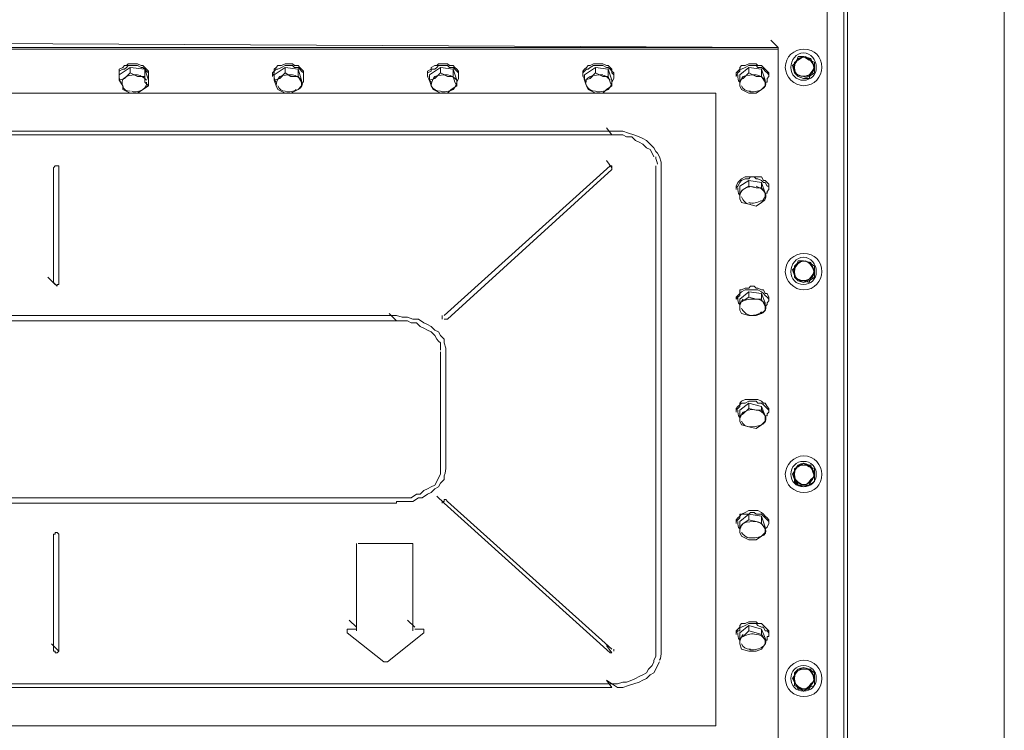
# Model space of a CAD drawing. Header units: millimetres. Extents: x -4829 to 407110, y -34854 to 354616.
# Tile 9 of 75: x 19640 to 20276, y -19803 to -19344. Entities that reach past the tile are written whole.
import ezdxf

# ---------------------------------------------------------------- set-up
doc = ezdxf.new("R2010")
doc.units = ezdxf.units.MM
doc.header["$LTSCALE"] = 15

# ---------------------------------------------------------------- blocks, each defined once
blk = doc.blocks.new('A$Cf38c0126')
at = {"linetype": 'Continuous', "lineweight": 5}
for points in [[(13707.14, -13566.39), (13707.14, -13566.39), (13717.75, -13566.39), (13717.75, -11995.54), (13707.14, -11995.54)], [(13707.14, -13588.78), (13707.14, -12538.8), (13707.14, -12538.8)], [(13707.14, -13588.78), (13707.14, -12538.8), (13707.14, -12538.8)], [(13717.75, -13621.78), (13720.11, -13621.78), (13720.11, -12563.55), (13717.75, -12563.55)], [(13807.31, -12633.07), (13813.2, -12636.61), (13817.92, -12640.14), (13820.27, -12644.86), (13821.45, -12648.39), (13821.45, -13535.75), (13820.27, -13539.29), (13817.92, -13544), (13813.2, -13548.71), (13807.31, -13552.25)], [(12743.19, -13066.74), (12738.47, -13062.02), (13675.33, -13066.74), (13670.61, -13062.02)], [(12743.19, -13067.91), (12743.19, -13066.74), (13675.33, -13066.74), (13675.33, -13067.91)], [(12743.19, -13067.91), (12743.19, -13533.39), (13675.33, -13533.39), (13675.33, -13067.91)], [(13264.05, -13066.74), (13264.05, -13066.74), (13259.34, -13066.74), (13254.63, -13066.74), (13254.63, -13066.74)], [(13265.23, -13066.74), (13264.05, -13066.74), (13264.05, -13066.74)], [(13364.22, -13066.74), (13364.22, -13066.74), (13364.22, -13066.74), (13359.51, -13066.74), (13354.79, -13066.74), (13354.79, -13066.74), (13354.79, -13066.74)], [(13454.96, -13066.74), (13454.96, -13066.74), (13453.78, -13066.74)], [(13464.39, -13066.74), (13459.67, -13066.74), (13454.96, -13066.74)], [(13553.95, -13066.74), (13553.95, -13066.74), (13553.95, -13066.74), (13559.84, -13066.74), (13564.55, -13066.74), (13564.55, -13066.74)], [(13663.54, -13066.74), (13663.54, -13066.74), (13663.54, -13066.74), (13658.83, -13066.74), (13654.11, -13066.74), (13654.11, -13066.74), (13654.11, -13066.74)], [(13249.91, -13084.41), (13249.91, -13083.23), (13249.91, -13082.05), (13249.91, -13080.88), (13252.27, -13079.7), (13253.45, -13078.52), (13254.63, -13078.52), (13255.8, -13077.34), (13258.16, -13077.34), (13260.52, -13077.34), (13261.7, -13077.34), (13264.05, -13078.52), (13265.23, -13078.52), (13266.41, -13079.7), (13267.59, -13080.88), (13268.77, -13082.05), (13268.77, -13083.23), (13268.77, -13084.41)], [(13348.9, -13084.41), (13348.9, -13083.23), (13350.08, -13082.05), (13350.08, -13080.88), (13351.26, -13079.7), (13352.44, -13078.52), (13354.79, -13078.52), (13357.15, -13077.34), (13358.33, -13077.34), (13360.69, -13077.34), (13361.86, -13077.34), (13363.04, -13078.52), (13365.4, -13078.52), (13366.58, -13079.7), (13367.76, -13080.88), (13368.93, -13082.05), (13368.93, -13083.23), (13368.93, -13084.41)], [(13449.07, -13084.41), (13449.07, -13083.23), (13449.07, -13082.05), (13451.42, -13080.88), (13451.42, -13079.7), (13453.78, -13078.52), (13454.96, -13078.52), (13456.14, -13077.34), (13458.5, -13077.34), (13459.67, -13077.34), (13462.03, -13077.34), (13463.21, -13078.52), (13465.57, -13078.52), (13466.74, -13079.7), (13467.92, -13080.88), (13469.1, -13082.05), (13469.1, -13083.23), (13469.1, -13084.41)], [(13549.23, -13084.41), (13549.23, -13083.23), (13549.23, -13082.05), (13550.41, -13080.88), (13551.59, -13079.7), (13552.77, -13078.52), (13553.95, -13078.52), (13556.3, -13077.34), (13557.48, -13077.34), (13559.84, -13077.34), (13562.2, -13077.34), (13564.55, -13078.52), (13565.73, -13078.52), (13566.91, -13079.7), (13568.09, -13080.88), (13568.09, -13082.05), (13569.27, -13083.23), (13569.27, -13084.41)], [(13648.22, -13084.41), (13648.22, -13083.23), (13649.4, -13082.05), (13650.58, -13080.88), (13650.58, -13079.7), (13651.76, -13078.52), (13654.11, -13078.52), (13656.47, -13077.34), (13657.65, -13077.34), (13660.01, -13077.34), (13661.19, -13077.34), (13662.36, -13078.52), (13664.72, -13078.52), (13665.9, -13079.7), (13667.08, -13080.88), (13668.26, -13082.05), (13669.43, -13083.23), (13669.43, -13084.41)], [(13687.11, -13076.16), (13684.75, -13078.52), (13685.93, -13083.23), (13688.29, -13085.59), (13691.82, -13086.77)], [(13688.29, -13074.98), (13685.93, -13076.16), (13685.93, -13079.7), (13685.93, -13083.23), (13688.29, -13085.59)], [(13691.82, -13072.63), (13688.29, -13072.63), (13687.11, -13076.16)], [(13695.36, -13074.98), (13691.82, -13072.63), (13688.29, -13074.98)], [(13697.72, -13077.34), (13696.54, -13073.81), (13691.82, -13072.63)], [(13698.89, -13079.7), (13698.89, -13076.16), (13695.36, -13074.98)], [(13696.54, -13083.23), (13698.89, -13080.88), (13697.72, -13077.34)], [(13249.91, -13085.59), (13249.91, -13083.23), (13249.91, -13082.05), (13252.27, -13080.88), (13253.45, -13080.88), (13254.63, -13079.7), (13255.8, -13078.52), (13258.16, -13078.52), (13260.52, -13078.52), (13261.7, -13078.52), (13264.05, -13079.7), (13265.23, -13079.7), (13266.41, -13080.88), (13267.59, -13082.05), (13268.77, -13083.23), (13268.77, -13084.41), (13268.77, -13085.59), (13268.77, -13086.77), (13268.77, -13089.13)], [(13256.98, -13079.7), (13266.41, -13080.88), (13266.41, -13085.59), (13261.7, -13085.59)], [(13261.7, -13085.59), (13256.98, -13083.23), (13256.98, -13083.23)], [(13266.41, -13080.88), (13268.77, -13087.95), (13268.77, -13091.48), (13266.41, -13089.13)], [(13348.9, -13085.59), (13350.08, -13083.23), (13350.08, -13082.05), (13351.26, -13080.88), (13352.44, -13080.88), (13354.79, -13079.7), (13357.15, -13078.52), (13358.33, -13078.52), (13360.69, -13078.52), (13361.86, -13078.52), (13363.04, -13079.7), (13365.4, -13079.7), (13366.58, -13080.88), (13367.76, -13082.05), (13368.93, -13083.23), (13368.93, -13084.41), (13368.93, -13085.59), (13368.93, -13086.77), (13368.93, -13089.13), (13367.76, -13089.13)], [(13357.15, -13079.7), (13365.4, -13080.88), (13365.4, -13085.59), (13360.69, -13085.59)], [(13360.69, -13085.59), (13357.15, -13083.23), (13357.15, -13083.23)], [(13365.4, -13080.88), (13367.76, -13087.95), (13367.76, -13091.48), (13367.76, -13089.13)], [(13449.07, -13085.59), (13449.07, -13083.23), (13451.42, -13082.05), (13451.42, -13080.88), (13453.78, -13080.88), (13454.96, -13079.7), (13456.14, -13078.52), (13458.5, -13078.52), (13459.67, -13078.52), (13462.03, -13078.52), (13463.21, -13079.7), (13465.57, -13079.7), (13466.74, -13080.88), (13467.92, -13082.05), (13469.1, -13083.23), (13469.1, -13084.41), (13469.1, -13085.59), (13469.1, -13086.77), (13467.92, -13089.13)], [(13457.32, -13079.7), (13465.57, -13080.88), (13465.57, -13085.59), (13462.03, -13085.59)], [(13462.03, -13085.59), (13457.32, -13083.23), (13457.32, -13083.23)], [(13465.57, -13080.88), (13467.92, -13087.95), (13467.92, -13091.48), (13466.74, -13089.13)], [(13549.23, -13085.59), (13549.23, -13083.23), (13550.41, -13082.05), (13551.59, -13080.88), (13552.77, -13080.88), (13553.95, -13079.7), (13556.3, -13078.52), (13557.48, -13078.52), (13559.84, -13078.52), (13562.2, -13078.52), (13564.55, -13079.7), (13565.73, -13079.7), (13566.91, -13080.88), (13568.09, -13082.05), (13568.09, -13083.23), (13569.27, -13084.41), (13569.27, -13085.59), (13569.27, -13086.77), (13568.09, -13089.13), (13568.09, -13089.13)], [(13557.48, -13079.7), (13565.73, -13080.88), (13565.73, -13085.59), (13562.2, -13085.59)], [(13562.2, -13085.59), (13557.48, -13083.23), (13557.48, -13083.23)], [(13565.73, -13080.88), (13568.09, -13087.95), (13568.09, -13091.48), (13566.91, -13089.13)], [(13648.22, -13085.59), (13649.4, -13083.23), (13650.58, -13082.05), (13650.58, -13080.88), (13651.76, -13080.88), (13654.11, -13079.7), (13656.47, -13078.52), (13657.65, -13078.52), (13660.01, -13078.52), (13661.19, -13078.52), (13662.36, -13079.7), (13664.72, -13079.7), (13665.9, -13080.88), (13667.08, -13082.05), (13668.26, -13083.23), (13669.43, -13084.41), (13669.43, -13085.59), (13668.26, -13086.77), (13668.26, -13089.13), (13667.08, -13089.13)], [(13656.47, -13079.7), (13664.72, -13080.88), (13664.72, -13085.59), (13661.19, -13085.59)], [(13661.19, -13085.59), (13656.47, -13083.23), (13656.47, -13083.23)], [(13664.72, -13080.88), (13667.08, -13087.95), (13667.08, -13091.48), (13667.08, -13089.13)], [(13691.82, -13086.77), (13695.36, -13086.77), (13696.54, -13083.23)], [(13695.36, -13085.59), (13698.89, -13083.23), (13698.89, -13079.7)], [(13249.91, -13084.41), (13249.91, -13085.59), (13249.91, -13085.59)], [(13249.91, -13087.95), (13252.27, -13091.48), (13252.27, -13091.48)], [(13266.41, -13089.13), (13266.41, -13085.59), (13266.41, -13085.59)], [(13268.77, -13085.59), (13268.77, -13084.41), (13268.77, -13084.41)], [(13348.9, -13084.41), (13348.9, -13085.59), (13348.9, -13085.59)], [(13350.08, -13087.95), (13351.26, -13091.48), (13351.26, -13091.48)], [(13367.76, -13089.13), (13365.4, -13085.59), (13365.4, -13085.59)], [(13368.93, -13085.59), (13368.93, -13084.41), (13368.93, -13084.41)], [(13449.07, -13084.41), (13449.07, -13085.59), (13449.07, -13085.59)], [(13450.25, -13087.95), (13451.42, -13091.48), (13451.42, -13091.48)], [(13466.74, -13089.13), (13465.57, -13085.59), (13465.57, -13085.59)], [(13469.1, -13085.59), (13469.1, -13084.41), (13469.1, -13084.41)], [(13549.23, -13084.41), (13549.23, -13085.59), (13549.23, -13085.59)], [(13550.41, -13087.95), (13551.59, -13091.48), (13551.59, -13091.48)], [(13566.91, -13089.13), (13565.73, -13085.59), (13565.73, -13085.59)], [(13569.27, -13085.59), (13569.27, -13084.41), (13569.27, -13084.41)], [(13648.22, -13084.41), (13648.22, -13085.59), (13648.22, -13085.59)], [(13650.58, -13087.95), (13650.58, -13091.48), (13650.58, -13091.48)], [(13667.08, -13089.13), (13664.72, -13085.59), (13664.72, -13085.59)], [(13669.43, -13085.59), (13669.43, -13084.41), (13669.43, -13084.41)], [(13688.29, -13085.59), (13691.82, -13086.77), (13695.36, -13085.59)], [(13252.27, -13091.48), (13252.27, -13093.84), (13256.98, -13096.2), (13261.7, -13096.2), (13265.23, -13093.84)], [(13265.23, -13093.84), (13268.77, -13091.48), (13268.77, -13091.48)], [(13351.26, -13091.48), (13352.44, -13093.84), (13357.15, -13096.2), (13360.69, -13096.2), (13365.4, -13093.84)], [(13365.4, -13093.84), (13367.76, -13091.48), (13367.76, -13091.48)], [(13451.42, -13091.48), (13452.6, -13093.84), (13457.32, -13096.2), (13462.03, -13096.2), (13464.39, -13093.84)], [(13464.39, -13093.84), (13467.92, -13091.48), (13467.92, -13091.48)], [(13551.59, -13091.48), (13552.77, -13093.84), (13557.48, -13096.2), (13562.2, -13096.2), (13564.55, -13093.84)], [(13564.55, -13093.84), (13568.09, -13091.48), (13568.09, -13091.48)], [(13650.58, -13091.48), (13651.76, -13093.84), (13656.47, -13096.2), (13661.19, -13096.2), (13664.72, -13093.84)], [(13664.72, -13093.84), (13667.08, -13091.48), (13667.08, -13091.48)], [(13599.91, -13457.97), (13599.91, -13143.33), (13599.91, -13140.98), (13598.73, -13137.44), (13597.55, -13135.08), (13596.37, -13133.91), (13595.19, -13131.55), (13592.84, -13129.19), (13590.48, -13126.84), (13588.12, -13125.66), (13585.77, -13124.48), (13582.23, -13123.3), (13578.7, -13122.12), (13575.16, -13120.94), (13571.62, -13120.94), (13568.09, -13120.94), (12850.42, -13120.94)], [(13568.09, -13123.3), (13564.55, -13118.59), (13564.55, -13118.59)], [(12850.42, -13123.3), (13568.09, -13123.3), (13568.09, -13123.3)], [(13568.09, -13123.3), (13571.62, -13123.3), (13575.16, -13123.3), (13577.52, -13124.48), (13581.05, -13124.48), (13583.41, -13126.84), (13585.77, -13128.01), (13588.12, -13129.19), (13590.48, -13131.55), (13592.84, -13132.73), (13594.01, -13135.08), (13595.19, -13137.44), (13595.19, -13137.44)], [(13568.09, -13145.69), (13568.09, -13144.51), (13564.55, -13139.8)], [(12850.42, -13478.01), (13568.09, -13478.01), (13571.62, -13478.01), (13575.16, -13476.83), (13577.52, -13476.83), (13581.05, -13475.65), (13583.41, -13474.47), (13585.77, -13473.29), (13588.12, -13472.12), (13590.48, -13470.94), (13591.66, -13468.58), (13594.01, -13466.22), (13595.19, -13463.87), (13595.19, -13462.69), (13596.37, -13460.33), (13596.37, -13457.97), (13596.37, -13143.33)], [(13207.49, -13218.75), (13207.49, -13144.51), (13208.67, -13143.33), (13208.67, -13143.33), (13209.85, -13143.33), (13209.85, -13143.33), (13211.02, -13143.33), (13211.02, -13144.51)], [(13211.02, -13144.51), (13211.02, -13218.75), (13211.02, -13218.75)], [(13459.67, -13239.96), (13566.91, -13143.33), (13566.91, -13143.33), (13568.09, -13143.33), (13568.09, -13143.33), (13568.09, -13143.33), (13568.09, -13144.51)], [(13462.03, -13242.32), (13568.09, -13145.69), (13568.09, -13145.69)], [(13648.22, -13157.47), (13649.4, -13156.3), (13650.58, -13153.94), (13650.58, -13153.94), (13651.76, -13152.76), (13654.11, -13151.58), (13656.47, -13151.58), (13657.65, -13150.4), (13660.01, -13150.4), (13661.19, -13151.58), (13662.36, -13151.58), (13664.72, -13152.76), (13665.9, -13153.94), (13667.08, -13153.94), (13668.26, -13156.3), (13669.43, -13156.3), (13669.43, -13158.65), (13668.26, -13159.83), (13668.26, -13161.01), (13667.08, -13161.01)], [(13648.22, -13156.3), (13648.22, -13156.3), (13649.4, -13153.94), (13650.58, -13152.76), (13650.58, -13152.76), (13651.76, -13151.58), (13654.11, -13150.4), (13656.47, -13150.4), (13657.65, -13150.4), (13660.01, -13150.4), (13661.19, -13150.4), (13662.36, -13150.4), (13664.72, -13150.4), (13665.9, -13152.76), (13667.08, -13152.76), (13668.26, -13153.94), (13669.43, -13155.12), (13669.43, -13156.3)], [(13656.47, -13152.76), (13664.72, -13153.94), (13664.72, -13157.47), (13661.19, -13157.47)], [(13664.72, -13153.94), (13667.08, -13161.01), (13667.08, -13163.37), (13667.08, -13161.01)], [(13648.22, -13156.3), (13648.22, -13158.65), (13648.22, -13158.65)], [(13661.19, -13157.47), (13656.47, -13156.3), (13656.47, -13156.3)], [(13667.08, -13161.01), (13664.72, -13157.47), (13664.72, -13157.47)], [(13669.43, -13158.65), (13669.43, -13156.3), (13669.43, -13156.3)], [(13650.58, -13161.01), (13650.58, -13164.55), (13650.58, -13164.55)], [(13650.58, -13164.55), (13651.76, -13166.9), (13656.47, -13168.08), (13661.19, -13169.26), (13664.72, -13166.9)], [(13664.72, -13166.9), (13667.08, -13163.37), (13667.08, -13163.37)], [(13691.82, -13204.61), (13688.29, -13204.61), (13687.11, -13208.15), (13684.75, -13210.5), (13685.93, -13214.04), (13688.29, -13217.57), (13691.82, -13217.57)], [(13695.36, -13205.79), (13691.82, -13204.61), (13688.29, -13205.79)], [(13697.72, -13209.33), (13696.54, -13205.79), (13691.82, -13204.61)], [(13688.29, -13205.79), (13685.93, -13208.15), (13685.93, -13211.68), (13685.93, -13215.22), (13688.29, -13217.57)], [(13691.82, -13217.57), (13695.36, -13218.75), (13696.54, -13215.22), (13698.89, -13212.86), (13697.72, -13209.33)], [(13698.89, -13211.68), (13698.89, -13208.15), (13695.36, -13205.79)], [(13208.67, -13219.93), (13203.95, -13215.22), (13209.85, -13221.11), (13209.85, -13219.93), (13211.02, -13219.93)], [(13695.36, -13217.57), (13698.89, -13215.22), (13698.89, -13211.68)], [(13208.67, -13219.93), (13207.49, -13218.75), (13207.49, -13218.75)], [(13211.02, -13218.75), (13211.02, -13219.93), (13211.02, -13219.93)], [(13648.22, -13229.36), (13648.22, -13228.18), (13649.4, -13227), (13650.58, -13225.82), (13650.58, -13223.47), (13651.76, -13223.47), (13654.11, -13222.29), (13656.47, -13222.29), (13657.65, -13221.11), (13660.01, -13221.11), (13661.19, -13222.29), (13662.36, -13222.29), (13664.72, -13223.47), (13665.9, -13223.47), (13667.08, -13225.82), (13668.26, -13225.82), (13669.43, -13228.18), (13669.43, -13229.36)], [(13648.22, -13229.36), (13649.4, -13228.18), (13650.58, -13227), (13650.58, -13225.82), (13651.76, -13224.65), (13654.11, -13223.47), (13656.47, -13223.47), (13657.65, -13223.47), (13660.01, -13223.47), (13661.19, -13223.47), (13662.36, -13223.47), (13664.72, -13224.65), (13665.9, -13225.82), (13667.08, -13227), (13668.26, -13228.18), (13669.43, -13229.36), (13669.43, -13230.54), (13668.26, -13231.72), (13668.26, -13232.89), (13667.08, -13234.07)], [(13688.29, -13217.57), (13691.82, -13218.75), (13695.36, -13217.57)], [(13656.47, -13224.65), (13664.72, -13225.82), (13664.72, -13229.36), (13661.19, -13229.36)], [(13661.19, -13229.36), (13656.47, -13228.18), (13656.47, -13228.18)], [(13664.72, -13225.82), (13667.08, -13231.72), (13667.08, -13236.43), (13667.08, -13234.07)], [(13667.08, -13234.07), (13664.72, -13229.36), (13664.72, -13229.36)], [(13650.58, -13231.72), (13650.58, -13236.43), (13650.58, -13236.43)], [(13650.58, -13236.43), (13651.76, -13238.79), (13656.47, -13239.96), (13661.19, -13239.96), (13664.72, -13238.79)], [(13664.72, -13238.79), (13667.08, -13236.43), (13667.08, -13236.43)], [(12989.48, -13239.96), (13429.03, -13239.96), (13432.57, -13241.14), (13436.1, -13241.14), (13439.64, -13242.32), (13443.18, -13242.32), (13446.71, -13244.68), (13449.07, -13245.86), (13451.42, -13247.04), (13453.78, -13249.39), (13456.14, -13250.57), (13457.32, -13252.93), (13459.67, -13255.28), (13459.67, -13257.64), (13460.85, -13261.18), (13460.85, -13263.53), (13460.85, -13337.77)], [(13429.03, -13243.5), (13424.32, -13238.79), (13424.32, -13238.79)], [(13458.5, -13241.14), (13458.5, -13242.32), (13458.5, -13242.32)], [(13459.67, -13242.32), (13459.67, -13242.32), (13462.03, -13242.32)], [(12989.48, -13243.5), (13429.03, -13243.5), (13429.03, -13243.5)], [(13429.03, -13243.5), (13432.57, -13243.5), (13436.1, -13243.5), (13438.46, -13244.68), (13442, -13244.68), (13444.35, -13247.04), (13446.71, -13248.21), (13449.07, -13249.39), (13451.42, -13250.57), (13453.78, -13252.93), (13454.96, -13255.28), (13456.14, -13256.46), (13457.32, -13257.64)], [(13429.03, -13357.81), (12989.48, -13357.81), (12985.94, -13357.81), (12982.41, -13357.81), (12980.05, -13357.81), (12976.52, -13355.45), (12974.16, -13355.45), (12971.8, -13353.09), (12969.45, -13351.92), (12967.09, -13350.74), (12964.73, -13349.56), (12963.55, -13347.2), (12962.38, -13344.85), (12961.2, -13342.49), (12961.2, -13340.13), (12961.2, -13337.77), (12961.2, -13263.53)], [(13457.32, -13263.53), (13457.32, -13337.77), (13457.32, -13340.13), (13457.32, -13342.49), (13456.14, -13344.85), (13454.96, -13347.2), (13453.78, -13349.56), (13451.42, -13350.74), (13449.07, -13351.92), (13446.71, -13353.09), (13444.35, -13355.45), (13442, -13355.45), (13438.46, -13357.81), (13436.1, -13357.81), (13432.57, -13357.81), (13429.03, -13357.81)], [(13648.22, -13301.24), (13648.22, -13300.06), (13649.4, -13298.89), (13650.58, -13297.71), (13650.58, -13296.53), (13651.76, -13295.35), (13654.11, -13294.17), (13656.47, -13294.17), (13657.65, -13294.17), (13660.01, -13294.17), (13661.19, -13294.17), (13662.36, -13294.17), (13664.72, -13295.35), (13665.9, -13296.53), (13667.08, -13296.53), (13668.26, -13298.89), (13669.43, -13300.06), (13669.43, -13301.24)], [(13648.22, -13301.24), (13649.4, -13300.06), (13650.58, -13298.89), (13650.58, -13297.71), (13651.76, -13296.53), (13654.11, -13296.53), (13656.47, -13295.35), (13657.65, -13295.35), (13660.01, -13295.35), (13661.19, -13295.35), (13662.36, -13296.53), (13664.72, -13296.53), (13665.9, -13297.71), (13667.08, -13298.89), (13668.26, -13300.06), (13669.43, -13301.24), (13669.43, -13302.42), (13668.26, -13303.6), (13668.26, -13304.78), (13667.08, -13304.78)], [(13656.47, -13296.53), (13664.72, -13298.89), (13664.72, -13301.24), (13661.19, -13301.24)], [(13661.19, -13301.24), (13656.47, -13300.06), (13656.47, -13300.06)], [(13664.72, -13298.89), (13667.08, -13304.78), (13667.08, -13308.31), (13667.08, -13304.78)], [(13648.22, -13301.24), (13648.22, -13302.42), (13648.22, -13302.42)], [(13650.58, -13304.78), (13650.58, -13308.31), (13650.58, -13308.31)], [(13667.08, -13304.78), (13664.72, -13301.24), (13664.72, -13301.24)], [(13669.43, -13302.42), (13669.43, -13301.24), (13669.43, -13301.24)], [(13650.58, -13308.31), (13651.76, -13310.67), (13656.47, -13311.85), (13661.19, -13313.03), (13664.72, -13310.67)], [(13664.72, -13310.67), (13667.08, -13308.31), (13667.08, -13308.31)], [(13688.29, -13337.77), (13685.93, -13338.95), (13685.93, -13342.49), (13685.93, -13347.2), (13688.29, -13349.56)], [(13691.82, -13336.6), (13688.29, -13336.6), (13687.11, -13338.95)], [(13695.36, -13337.77), (13691.82, -13335.42), (13688.29, -13337.77)], [(13697.72, -13341.31), (13696.54, -13336.6), (13691.82, -13336.6)], [(13698.89, -13342.49), (13698.89, -13338.95), (13695.36, -13337.77)], [(13459.67, -13344.85), (13459.67, -13343.67), (13459.67, -13343.67)], [(13687.11, -13338.95), (13684.75, -13342.49), (13685.93, -13346.02)], [(13695.36, -13349.56), (13698.89, -13347.2), (13698.89, -13342.49)], [(13696.54, -13347.2), (13698.89, -13343.67), (13697.72, -13341.31)], [(13459.67, -13344.85), (13459.67, -13346.02), (13457.32, -13348.38), (13456.14, -13350.74), (13453.78, -13351.92), (13451.42, -13354.27), (13449.07, -13355.45), (13445.53, -13357.81), (13443.18, -13357.81), (13439.64, -13360.16), (13436.1, -13360.16), (13432.57, -13360.16), (13429.03, -13360.16), (13429.03, -13361.34)], [(13685.93, -13346.02), (13688.29, -13349.56), (13691.82, -13349.56)], [(13688.29, -13349.56), (13691.82, -13350.74), (13695.36, -13349.56)], [(13691.82, -13349.56), (13695.36, -13349.56), (13696.54, -13347.2)], [(13459.67, -13361.34), (13454.96, -13356.63), (13454.96, -13356.63)], [(12989.48, -13361.34), (13429.03, -13361.34), (13429.03, -13361.34)], [(13458.5, -13360.16), (13459.67, -13360.16), (13459.67, -13358.99), (13460.85, -13358.99), (13462.03, -13360.16), (13568.09, -13455.62)], [(13458.5, -13360.16), (13458.5, -13361.34), (13458.5, -13361.34)], [(13459.67, -13361.34), (13566.91, -13457.97), (13566.91, -13457.97)], [(13648.22, -13373.13), (13648.22, -13371.95), (13649.4, -13370.77), (13650.58, -13369.59), (13650.58, -13368.41), (13651.76, -13368.41), (13654.11, -13367.24), (13656.47, -13366.06), (13657.65, -13366.06), (13660.01, -13366.06), (13661.19, -13366.06), (13662.36, -13366.06), (13664.72, -13367.24), (13665.9, -13368.41), (13667.08, -13369.59), (13668.26, -13370.77), (13669.43, -13371.95), (13669.43, -13373.13)], [(13648.22, -13373.13), (13649.4, -13371.95), (13650.58, -13370.77), (13650.58, -13369.59), (13651.76, -13368.41), (13654.11, -13368.41), (13656.47, -13368.41), (13657.65, -13367.24), (13660.01, -13367.24), (13661.19, -13368.41), (13662.36, -13368.41), (13664.72, -13368.41), (13665.9, -13369.59), (13667.08, -13370.77), (13668.26, -13371.95), (13669.43, -13373.13), (13669.43, -13374.31), (13668.26, -13376.66), (13668.26, -13376.66), (13667.08, -13377.84)], [(13656.47, -13368.41), (13664.72, -13369.59), (13664.72, -13374.31), (13661.19, -13373.13)], [(13664.72, -13369.59), (13667.08, -13376.66), (13667.08, -13380.2), (13667.08, -13377.84)], [(13648.22, -13373.13), (13648.22, -13374.31), (13648.22, -13374.31)], [(13661.19, -13373.13), (13656.47, -13371.95), (13656.47, -13371.95)], [(13667.08, -13377.84), (13664.72, -13374.31), (13664.72, -13374.31)], [(13669.43, -13374.31), (13669.43, -13373.13), (13669.43, -13373.13)], [(13207.49, -13456.8), (13207.49, -13381.38), (13208.67, -13381.38), (13208.67, -13380.2), (13208.67, -13380.2), (13209.85, -13380.2), (13209.85, -13380.2), (13211.02, -13381.38), (13211.02, -13456.8)], [(13650.58, -13376.66), (13650.58, -13380.2), (13650.58, -13380.2)], [(13650.58, -13380.2), (13651.76, -13382.55), (13656.47, -13384.91), (13661.19, -13384.91), (13664.72, -13382.55)], [(13664.72, -13382.55), (13667.08, -13380.2), (13667.08, -13380.2)], [(13403.11, -13387.27), (13403.11, -13388.45), (13403.11, -13388.45)], [(13403.11, -13443.83), (13403.11, -13388.45), (13403.11, -13388.45)], [(13405.47, -13387.27), (13438.46, -13387.27), (13438.46, -13387.27)], [(13439.64, -13387.27), (13439.64, -13388.45), (13439.64, -13388.45)], [(13439.64, -13388.45), (13439.64, -13443.83), (13439.64, -13443.83)], [(13403.11, -13441.48), (13398.4, -13436.76), (13398.4, -13436.76)], [(13440.82, -13441.48), (13436.1, -13436.76), (13436.1, -13436.76)], [(13648.22, -13445.01), (13648.22, -13443.83), (13649.4, -13442.65), (13650.58, -13441.48), (13650.58, -13440.3), (13651.76, -13439.12), (13654.11, -13439.12), (13656.47, -13437.94), (13657.65, -13437.94), (13660.01, -13437.94), (13661.19, -13437.94), (13662.36, -13439.12), (13664.72, -13439.12), (13665.9, -13440.3), (13667.08, -13441.48), (13668.26, -13442.65), (13669.43, -13443.83), (13669.43, -13445.01)], [(13648.22, -13445.01), (13649.4, -13443.83), (13650.58, -13443.83), (13650.58, -13441.48), (13651.76, -13441.48), (13654.11, -13440.3), (13656.47, -13439.12), (13657.65, -13439.12), (13660.01, -13439.12), (13661.19, -13439.12), (13662.36, -13440.3), (13664.72, -13441.48), (13665.9, -13441.48), (13667.08, -13443.83), (13668.26, -13443.83), (13669.43, -13445.01), (13669.43, -13447.37), (13668.26, -13447.37), (13668.26, -13449.73), (13667.08, -13449.73)], [(13397.22, -13443.83), (13397.22, -13442.65), (13397.22, -13442.65), (13398.4, -13442.65), (13403.11, -13442.65)], [(13397.22, -13443.83), (13397.22, -13445.01), (13397.22, -13445.01)], [(13397.22, -13445.01), (13420.79, -13463.87), (13420.79, -13463.87)], [(13423.14, -13463.87), (13446.71, -13445.01), (13446.71, -13445.01)], [(13440.82, -13442.65), (13445.53, -13442.65), (13445.53, -13442.65)], [(13445.53, -13442.65), (13446.71, -13442.65), (13446.71, -13443.83), (13446.71, -13443.83)], [(13446.71, -13445.01), (13446.71, -13443.83), (13446.71, -13443.83)], [(13648.22, -13445.01), (13648.22, -13446.19), (13648.22, -13446.19)], [(13656.47, -13440.3), (13664.72, -13442.65), (13664.72, -13446.19), (13661.19, -13445.01)], [(13661.19, -13445.01), (13656.47, -13443.83), (13656.47, -13443.83)], [(13664.72, -13442.65), (13667.08, -13448.55), (13667.08, -13452.08), (13667.08, -13449.73)], [(13667.08, -13449.73), (13664.72, -13446.19), (13664.72, -13446.19)], [(13669.43, -13446.19), (13669.43, -13445.01), (13669.43, -13445.01)], [(13211.02, -13456.8), (13206.31, -13452.08), (13206.31, -13452.08)], [(13650.58, -13448.55), (13650.58, -13452.08), (13650.58, -13452.08)], [(13650.58, -13452.08), (13651.76, -13455.62), (13656.47, -13456.8), (13661.19, -13456.8), (13664.72, -13455.62)], [(13664.72, -13455.62), (13667.08, -13452.08), (13667.08, -13452.08)], [(13208.67, -13456.8), (13207.49, -13456.8), (13207.49, -13456.8)], [(13208.67, -13456.8), (13208.67, -13457.97), (13208.67, -13457.97)], [(13208.67, -13457.97), (13209.85, -13457.97), (13209.85, -13457.97)], [(13209.85, -13457.97), (13211.02, -13456.8), (13211.02, -13456.8)], [(13568.09, -13457.97), (13564.55, -13453.26), (13564.55, -13453.26)], [(13566.91, -13457.97), (13568.09, -13457.97), (13568.09, -13457.97)], [(13420.79, -13463.87), (13423.14, -13463.87), (13423.14, -13463.87)], [(13568.09, -13480.36), (13564.55, -13475.65), (13571.62, -13480.36), (13575.16, -13480.36), (13578.7, -13479.19), (13582.23, -13478.01), (13585.77, -13476.83), (13588.12, -13475.65), (13590.48, -13474.47), (13592.84, -13472.12), (13595.19, -13470.94), (13596.37, -13468.58), (13597.55, -13466.22), (13598.73, -13463.87)], [(13691.82, -13468.58), (13688.29, -13468.58), (13687.11, -13470.94), (13684.75, -13474.47), (13685.93, -13476.83), (13688.29, -13481.54), (13691.82, -13481.54)], [(13688.29, -13468.58), (13685.93, -13470.94), (13685.93, -13474.47), (13685.93, -13479.19), (13688.29, -13480.36)], [(13695.36, -13468.58), (13691.82, -13467.4), (13688.29, -13468.58)], [(13697.72, -13472.12), (13696.54, -13468.58), (13691.82, -13468.58)], [(13698.89, -13474.47), (13698.89, -13470.94), (13695.36, -13468.58)], [(13695.36, -13480.36), (13698.89, -13479.19), (13698.89, -13474.47)], [(13696.54, -13479.19), (13698.89, -13475.65), (13697.72, -13472.12)], [(12850.42, -13480.36), (13568.09, -13480.36), (13568.09, -13480.36)], [(13688.29, -13480.36), (13691.82, -13482.72), (13695.36, -13480.36)], [(13691.82, -13481.54), (13695.36, -13481.54), (13696.54, -13479.19)], [(13635.26, -13505.11), (12783.25, -13505.11), (12783.25, -13505.11)]]:
    blk.add_lwpolyline(points, dxfattribs=at)
for points in [[(12743.19, -13067.91), (13675.33, -13067.91), (13675.33, -13067.91)], [(13254.63, -13066.74), (13254.63, -13066.74)], [(13464.39, -13066.74), (13464.39, -13066.74)], [(13564.55, -13066.74), (13564.55, -13066.74)], [(13253.45, -13086.77), (13249.91, -13087.95), (13249.91, -13084.41), (13256.98, -13079.7), (13256.98, -13083.23)], [(13353.61, -13086.77), (13350.08, -13087.95), (13350.08, -13084.41), (13357.15, -13079.7), (13357.15, -13083.23)], [(13453.78, -13086.77), (13450.25, -13087.95), (13450.25, -13084.41), (13457.32, -13079.7), (13457.32, -13083.23)], [(13553.95, -13086.77), (13550.41, -13087.95), (13550.41, -13084.41), (13557.48, -13079.7), (13557.48, -13083.23)], [(13652.94, -13086.77), (13650.58, -13087.95), (13650.58, -13084.41), (13656.47, -13079.7), (13656.47, -13083.23)], [(12783.25, -13505.11), (13635.26, -13505.11), (13635.26, -13096.2), (12783.25, -13096.2)], [(13652.94, -13158.65), (13650.58, -13161.01), (13650.58, -13156.3), (13656.47, -13152.76), (13656.47, -13156.3)], [(13648.22, -13229.36), (13648.22, -13229.36)], [(13652.94, -13230.54), (13650.58, -13231.72), (13650.58, -13229.36), (13656.47, -13224.65), (13656.47, -13228.18)], [(13669.43, -13229.36), (13669.43, -13229.36)], [(13652.94, -13303.6), (13650.58, -13304.78), (13650.58, -13301.24), (13656.47, -13296.53), (13656.47, -13300.06)], [(13652.94, -13374.31), (13650.58, -13376.66), (13650.58, -13373.13), (13656.47, -13368.41), (13656.47, -13371.95)], [(13397.22, -13445.01), (13397.22, -13445.01)], [(13446.71, -13445.01), (13446.71, -13445.01)], [(13652.94, -13447.37), (13650.58, -13448.55), (13650.58, -13445.01), (13656.47, -13440.3), (13656.47, -13443.83)], [(13598.73, -13463.87), (13598.73, -13463.87)]]:
    blk.add_lwpolyline(points, close=True, dxfattribs=at)
for points in [[(13703.61, -13079.7), (13703.61, -13072.63), (13698.89, -13067.91), (13691.82, -13067.91), (13691.82, -13067.91), (13685.93, -13067.91), (13680.04, -13072.63), (13680.04, -13079.7), (13680.04, -13079.7), (13680.04, -13085.59), (13685.93, -13091.48), (13691.82, -13091.48), (13691.82, -13091.48), (13698.89, -13091.48), (13703.61, -13085.59), (13703.61, -13079.7)], [(13700.07, -13079.7), (13700.07, -13074.98), (13696.54, -13070.27), (13691.82, -13070.27), (13691.82, -13070.27), (13687.11, -13070.27), (13683.58, -13074.98), (13683.58, -13079.7), (13683.58, -13079.7), (13683.58, -13084.41), (13687.11, -13087.95), (13691.82, -13087.95), (13691.82, -13087.95), (13696.54, -13087.95), (13700.07, -13084.41), (13700.07, -13079.7)], [(13703.61, -13211.68), (13703.61, -13204.61), (13698.89, -13199.9), (13691.82, -13199.9), (13691.82, -13199.9), (13685.93, -13199.9), (13680.04, -13204.61), (13680.04, -13211.68), (13680.04, -13211.68), (13680.04, -13217.57), (13685.93, -13223.47), (13691.82, -13223.47), (13691.82, -13223.47), (13698.89, -13223.47), (13703.61, -13217.57), (13703.61, -13211.68)], [(13703.61, -13211.68), (13703.61, -13204.61), (13698.89, -13199.9), (13691.82, -13199.9), (13691.82, -13199.9), (13685.93, -13199.9), (13680.04, -13204.61), (13680.04, -13211.68), (13680.04, -13211.68), (13680.04, -13217.57), (13685.93, -13223.47), (13691.82, -13223.47), (13691.82, -13223.47), (13698.89, -13223.47), (13703.61, -13217.57), (13703.61, -13211.68)], [(13700.07, -13211.68), (13700.07, -13206.97), (13696.54, -13202.25), (13691.82, -13202.25), (13691.82, -13202.25), (13687.11, -13202.25), (13683.58, -13206.97), (13683.58, -13211.68), (13683.58, -13211.68), (13683.58, -13216.4), (13687.11, -13219.93), (13691.82, -13219.93), (13691.82, -13219.93), (13696.54, -13219.93), (13700.07, -13216.4), (13700.07, -13211.68)], [(13700.07, -13211.68), (13700.07, -13206.97), (13696.54, -13202.25), (13691.82, -13202.25), (13691.82, -13202.25), (13687.11, -13202.25), (13683.58, -13206.97), (13683.58, -13211.68), (13683.58, -13211.68), (13683.58, -13216.4), (13687.11, -13219.93), (13691.82, -13219.93), (13691.82, -13219.93), (13696.54, -13219.93), (13700.07, -13216.4), (13700.07, -13211.68)], [(13703.61, -13342.49), (13703.61, -13336.6), (13698.89, -13330.7), (13691.82, -13330.7), (13691.82, -13330.7), (13685.93, -13330.7), (13680.04, -13336.6), (13680.04, -13342.49), (13680.04, -13342.49), (13680.04, -13349.56), (13685.93, -13354.27), (13691.82, -13354.27), (13691.82, -13354.27), (13698.89, -13354.27), (13703.61, -13349.56), (13703.61, -13342.49)], [(13703.61, -13342.49), (13703.61, -13336.6), (13698.89, -13330.7), (13691.82, -13330.7), (13691.82, -13330.7), (13685.93, -13330.7), (13680.04, -13336.6), (13680.04, -13342.49), (13680.04, -13342.49), (13680.04, -13349.56), (13685.93, -13354.27), (13691.82, -13354.27), (13691.82, -13354.27), (13698.89, -13354.27), (13703.61, -13349.56), (13703.61, -13342.49)], [(13700.07, -13342.49), (13700.07, -13337.77), (13696.54, -13334.24), (13691.82, -13334.24), (13691.82, -13334.24), (13687.11, -13334.24), (13683.58, -13337.77), (13683.58, -13342.49), (13683.58, -13342.49), (13683.58, -13347.2), (13687.11, -13350.74), (13691.82, -13350.74), (13691.82, -13350.74), (13696.54, -13350.74), (13700.07, -13347.2), (13700.07, -13342.49)], [(13700.07, -13342.49), (13700.07, -13337.77), (13696.54, -13334.24), (13691.82, -13334.24), (13691.82, -13334.24), (13687.11, -13334.24), (13683.58, -13337.77), (13683.58, -13342.49), (13683.58, -13342.49), (13683.58, -13347.2), (13687.11, -13350.74), (13691.82, -13350.74), (13691.82, -13350.74), (13696.54, -13350.74), (13700.07, -13347.2), (13700.07, -13342.49)], [(13703.61, -13474.47), (13703.61, -13468.58), (13698.89, -13462.69), (13691.82, -13462.69), (13691.82, -13462.69), (13685.93, -13462.69), (13680.04, -13468.58), (13680.04, -13474.47), (13680.04, -13474.47), (13680.04, -13481.54), (13685.93, -13486.26), (13691.82, -13486.26), (13691.82, -13486.26), (13698.89, -13486.26), (13703.61, -13481.54), (13703.61, -13474.47)], [(13703.61, -13474.47), (13703.61, -13468.58), (13698.89, -13462.69), (13691.82, -13462.69), (13691.82, -13462.69), (13685.93, -13462.69), (13680.04, -13468.58), (13680.04, -13474.47), (13680.04, -13474.47), (13680.04, -13481.54), (13685.93, -13486.26), (13691.82, -13486.26), (13691.82, -13486.26), (13698.89, -13486.26), (13703.61, -13481.54), (13703.61, -13474.47)], [(13700.07, -13474.47), (13700.07, -13469.76), (13696.54, -13466.22), (13691.82, -13466.22), (13691.82, -13466.22), (13687.11, -13466.22), (13683.58, -13469.76), (13683.58, -13474.47), (13683.58, -13474.47), (13683.58, -13479.19), (13687.11, -13482.72), (13691.82, -13482.72), (13691.82, -13482.72), (13696.54, -13482.72), (13700.07, -13479.19), (13700.07, -13474.47)], [(13700.07, -13474.47), (13700.07, -13469.76), (13696.54, -13466.22), (13691.82, -13466.22), (13691.82, -13466.22), (13687.11, -13466.22), (13683.58, -13469.76), (13683.58, -13474.47), (13683.58, -13474.47), (13683.58, -13479.19), (13687.11, -13482.72), (13691.82, -13482.72), (13691.82, -13482.72), (13696.54, -13482.72), (13700.07, -13479.19), (13700.07, -13474.47)]]:
    blk.add_open_spline(points, degree=3, knots=[0, 0, 0, 0, 0.0625, 0.0625, 0.0625, 0.062501, 0.125, 0.125, 0.125, 0.125001, 0.1875, 0.1875, 0.1875, 0.187501, 1, 1, 1, 1], dxfattribs=at)
for points in [[(13687.11, -13076.16), (13685.93, -13077.34), (13684.75, -13079.7), (13685.93, -13082.05)], [(13688.29, -13073.81), (13687.11, -13074.98), (13685.93, -13077.34), (13685.93, -13079.7)], [(13693, -13072.63), (13690.65, -13072.63), (13688.29, -13073.81), (13687.11, -13076.16)], [(13695.36, -13073.81), (13693, -13072.63), (13690.65, -13072.63), (13688.29, -13073.81)], [(13697.72, -13077.34), (13696.54, -13074.98), (13695.36, -13073.81), (13693, -13072.63)], [(13698.89, -13079.7), (13698.89, -13077.34), (13696.54, -13074.98), (13695.36, -13073.81)], [(13696.54, -13083.23), (13698.89, -13080.88), (13698.89, -13078.52), (13697.72, -13077.34)], [(13685.93, -13079.7), (13685.93, -13082.05), (13687.11, -13084.41), (13688.29, -13084.41)], [(13685.93, -13082.05), (13687.11, -13084.41), (13689.47, -13085.59), (13691.82, -13085.59)], [(13691.82, -13085.59), (13693, -13085.59), (13695.36, -13085.59), (13696.54, -13083.23)], [(13695.36, -13084.41), (13696.54, -13084.41), (13698.89, -13082.05), (13698.89, -13079.7)], [(13249.91, -13084.41), (13249.91, -13086.77), (13249.91, -13087.95), (13251.09, -13089.13)], [(13254.63, -13085.59), (13252.27, -13086.77), (13251.09, -13089.13), (13252.27, -13091.48)], [(13261.7, -13084.41), (13259.34, -13084.41), (13256.98, -13084.41), (13254.63, -13085.59)], [(13267.59, -13087.95), (13266.41, -13086.77), (13264.05, -13084.41), (13261.7, -13084.41)], [(13265.23, -13093.84), (13267.59, -13092.66), (13267.59, -13090.3), (13267.59, -13089.13)], [(13350.08, -13084.41), (13350.08, -13086.77), (13350.08, -13087.95), (13351.26, -13089.13)], [(13353.61, -13085.59), (13352.44, -13086.77), (13351.26, -13089.13), (13351.26, -13091.48)], [(13361.86, -13084.41), (13358.33, -13084.41), (13355.97, -13084.41), (13353.61, -13085.59)], [(13367.76, -13087.95), (13366.58, -13086.77), (13364.22, -13084.41), (13361.86, -13084.41)], [(13365.4, -13093.84), (13367.76, -13092.66), (13368.93, -13090.3), (13367.76, -13089.13)], [(13449.07, -13084.41), (13449.07, -13086.77), (13450.25, -13087.95), (13451.42, -13089.13)], [(13453.78, -13085.59), (13452.6, -13086.77), (13451.42, -13089.13), (13451.42, -13091.48)], [(13462.03, -13084.41), (13459.67, -13084.41), (13456.14, -13084.41), (13453.78, -13085.59)], [(13467.92, -13087.95), (13466.74, -13086.77), (13464.39, -13084.41), (13462.03, -13084.41)], [(13465.57, -13093.84), (13466.74, -13092.66), (13467.92, -13090.3), (13467.92, -13089.13)], [(13550.41, -13084.41), (13549.23, -13086.77), (13550.41, -13087.95), (13551.59, -13089.13)], [(13553.95, -13085.59), (13551.59, -13086.77), (13550.41, -13089.13), (13551.59, -13091.48)], [(13562.2, -13084.41), (13559.84, -13084.41), (13556.3, -13084.41), (13553.95, -13085.59)], [(13566.91, -13087.95), (13565.73, -13086.77), (13564.55, -13084.41), (13561.02, -13084.41)], [(13565.73, -13093.84), (13566.91, -13092.66), (13568.09, -13090.3), (13568.09, -13089.13)], [(13649.4, -13084.41), (13649.4, -13086.77), (13649.4, -13087.95), (13650.58, -13089.13)], [(13652.94, -13085.59), (13651.76, -13086.77), (13650.58, -13089.13), (13650.58, -13091.48)], [(13661.19, -13084.41), (13658.83, -13084.41), (13655.29, -13084.41), (13652.94, -13085.59)], [(13667.08, -13087.95), (13665.9, -13086.77), (13663.54, -13084.41), (13661.19, -13084.41)], [(13664.72, -13093.84), (13667.08, -13092.66), (13668.26, -13090.3), (13667.08, -13089.13)], [(13688.29, -13084.41), (13690.65, -13085.59), (13693, -13085.59), (13695.36, -13084.41)], [(13252.27, -13091.48), (13252.27, -13093.84), (13254.63, -13095.02), (13256.98, -13095.02)], [(13258.16, -13095.02), (13260.52, -13096.2), (13262.88, -13095.02), (13265.23, -13093.84)], [(13352.44, -13091.48), (13353.61, -13093.84), (13354.79, -13095.02), (13357.15, -13095.02)], [(13357.15, -13095.02), (13359.51, -13096.2), (13363.04, -13095.02), (13364.22, -13093.84)], [(13451.42, -13091.48), (13452.6, -13093.84), (13454.96, -13095.02), (13457.32, -13095.02)], [(13457.32, -13095.02), (13459.67, -13096.2), (13463.21, -13095.02), (13465.57, -13093.84)], [(13551.59, -13091.48), (13552.77, -13093.84), (13555.13, -13095.02), (13557.48, -13095.02)], [(13557.48, -13095.02), (13559.84, -13096.2), (13563.38, -13095.02), (13565.73, -13093.84)], [(13651.76, -13091.48), (13652.94, -13093.84), (13654.11, -13095.02), (13657.65, -13095.02)], [(13656.47, -13095.02), (13658.83, -13096.2), (13662.36, -13095.02), (13664.72, -13093.84)], [(13597.55, -13142.15), (13597.55, -13140.98), (13596.37, -13138.62), (13596.37, -13137.44)], [(13649.4, -13157.47), (13649.4, -13158.65), (13649.4, -13161.01), (13650.58, -13162.19)], [(13652.94, -13158.65), (13651.76, -13158.65), (13650.58, -13162.19), (13650.58, -13163.37)], [(13661.19, -13157.47), (13658.83, -13156.3), (13655.29, -13156.3), (13652.94, -13158.65)], [(13667.08, -13161.01), (13665.9, -13158.65), (13663.54, -13157.47), (13661.19, -13156.3)], [(13651.76, -13163.37), (13652.94, -13165.72), (13654.11, -13168.08), (13657.65, -13168.08)], [(13656.47, -13166.9), (13658.83, -13168.08), (13662.36, -13166.9), (13664.72, -13165.72)], [(13664.72, -13166.9), (13667.08, -13165.72), (13668.26, -13163.37), (13667.08, -13161.01)], [(13693, -13204.61), (13690.65, -13204.61), (13688.29, -13205.79), (13687.11, -13208.15)], [(13695.36, -13205.79), (13693, -13204.61), (13690.65, -13204.61), (13688.29, -13205.79)], [(13697.72, -13209.33), (13696.54, -13206.97), (13695.36, -13205.79), (13693, -13204.61)], [(13687.11, -13208.15), (13685.93, -13209.33), (13684.75, -13211.68), (13685.93, -13214.04)], [(13688.29, -13205.79), (13687.11, -13206.97), (13685.93, -13209.33), (13685.93, -13211.68)], [(13698.89, -13211.68), (13698.89, -13209.33), (13696.54, -13206.97), (13695.36, -13205.79)], [(13696.54, -13215.22), (13698.89, -13212.86), (13698.89, -13210.5), (13697.72, -13209.33)], [(13685.93, -13211.68), (13685.93, -13214.04), (13687.11, -13216.4), (13688.29, -13216.4)], [(13685.93, -13214.04), (13687.11, -13216.4), (13689.47, -13217.57), (13691.82, -13217.57)], [(13688.29, -13216.4), (13690.65, -13217.57), (13693, -13217.57), (13695.36, -13216.4)], [(13691.82, -13217.57), (13693, -13217.57), (13695.36, -13217.57), (13696.54, -13215.22)], [(13695.36, -13216.4), (13696.54, -13216.4), (13698.89, -13214.04), (13698.89, -13211.68)], [(13649.4, -13228.18), (13649.4, -13230.54), (13649.4, -13231.72), (13650.58, -13232.89)], [(13652.94, -13229.36), (13651.76, -13230.54), (13650.58, -13232.89), (13650.58, -13235.25)], [(13661.19, -13229.36), (13658.83, -13229.36), (13655.29, -13229.36), (13652.94, -13230.54)], [(13667.08, -13232.89), (13665.9, -13230.54), (13663.54, -13229.36), (13661.19, -13229.36)], [(13651.76, -13235.25), (13652.94, -13237.61), (13654.11, -13238.79), (13657.65, -13239.96)], [(13664.72, -13238.79), (13667.08, -13237.61), (13668.26, -13235.25), (13667.08, -13232.89)], [(13458.5, -13239.96), (13458.5, -13239.96), (13458.5, -13241.14), (13458.5, -13241.14)], [(13656.47, -13239.96), (13658.83, -13239.96), (13662.36, -13239.96), (13664.72, -13237.61)], [(13457.32, -13262.35), (13457.32, -13261.18), (13457.32, -13258.82), (13457.32, -13257.64)], [(13661.19, -13301.24), (13658.83, -13300.06), (13655.29, -13301.24), (13652.94, -13302.42)], [(13649.4, -13301.24), (13649.4, -13302.42), (13649.4, -13304.78), (13650.58, -13305.96)], [(13652.94, -13302.42), (13651.76, -13303.6), (13650.58, -13305.96), (13650.58, -13308.31)], [(13667.08, -13304.78), (13665.9, -13302.42), (13663.54, -13301.24), (13661.19, -13301.24)], [(13664.72, -13310.67), (13667.08, -13309.49), (13668.26, -13307.14), (13667.08, -13304.78)], [(13651.76, -13308.31), (13652.94, -13310.67), (13654.11, -13311.85), (13657.65, -13311.85)], [(13656.47, -13311.85), (13658.83, -13311.85), (13662.36, -13311.85), (13664.72, -13310.67)], [(13459.67, -13343.67), (13460.85, -13341.31), (13460.85, -13338.95), (13460.85, -13337.77)], [(13688.29, -13336.6), (13687.11, -13337.77), (13685.93, -13340.13), (13685.93, -13342.49)], [(13693, -13336.6), (13690.65, -13336.6), (13688.29, -13336.6), (13687.11, -13338.95)], [(13695.36, -13336.6), (13693, -13335.42), (13690.65, -13335.42), (13688.29, -13336.6)], [(13697.72, -13340.13), (13696.54, -13337.77), (13695.36, -13336.6), (13693, -13336.6)], [(13698.89, -13342.49), (13698.89, -13340.13), (13696.54, -13337.77), (13695.36, -13336.6)], [(13687.11, -13338.95), (13685.93, -13340.13), (13684.75, -13343.67), (13685.93, -13344.85)], [(13685.93, -13342.49), (13685.93, -13344.85), (13687.11, -13347.2), (13688.29, -13348.38)], [(13695.36, -13348.38), (13696.54, -13347.2), (13698.89, -13344.85), (13698.89, -13342.49)], [(13696.54, -13346.02), (13698.89, -13344.85), (13698.89, -13342.49), (13697.72, -13340.13)], [(13685.93, -13344.85), (13687.11, -13347.2), (13689.47, -13348.38), (13691.82, -13349.56)], [(13688.29, -13348.38), (13690.65, -13349.56), (13693, -13349.56), (13695.36, -13348.38)], [(13691.82, -13349.56), (13693, -13349.56), (13695.36, -13348.38), (13696.54, -13346.02)], [(13649.4, -13373.13), (13649.4, -13375.48), (13649.4, -13376.66), (13650.58, -13377.84)], [(13652.94, -13374.31), (13651.76, -13375.48), (13650.58, -13377.84), (13650.58, -13380.2)], [(13661.19, -13373.13), (13658.83, -13373.13), (13655.29, -13373.13), (13652.94, -13374.31)], [(13667.08, -13377.84), (13665.9, -13375.48), (13663.54, -13373.13), (13661.19, -13373.13)], [(13651.76, -13380.2), (13652.94, -13381.38), (13654.11, -13383.73), (13657.65, -13383.73)], [(13656.47, -13383.73), (13658.83, -13383.73), (13662.36, -13383.73), (13664.72, -13382.55)], [(13664.72, -13382.55), (13667.08, -13382.55), (13668.26, -13379.02), (13667.08, -13377.84)], [(13405.47, -13387.27), (13405.47, -13387.27), (13404.29, -13387.27), (13404.29, -13387.27)], [(13439.64, -13387.27), (13439.64, -13387.27), (13438.46, -13387.27), (13438.46, -13387.27)], [(13649.4, -13445.01), (13649.4, -13446.19), (13649.4, -13448.55), (13650.58, -13449.73)], [(13652.94, -13446.19), (13651.76, -13447.37), (13650.58, -13449.73), (13650.58, -13452.08)], [(13661.19, -13446.19), (13658.83, -13445.01), (13655.29, -13446.19), (13652.94, -13447.37)], [(13667.08, -13449.73), (13665.9, -13447.37), (13663.54, -13446.19), (13661.19, -13446.19)], [(13651.76, -13452.08), (13652.94, -13454.44), (13654.11, -13455.62), (13657.65, -13455.62)], [(13664.72, -13454.44), (13667.08, -13453.26), (13668.26, -13450.9), (13667.08, -13448.55)], [(13569.27, -13456.8), (13569.27, -13456.8), (13569.27, -13455.62), (13569.27, -13455.62)], [(13598.73, -13462.69), (13599.91, -13461.51), (13599.91, -13459.15), (13599.91, -13456.8)], [(13656.47, -13455.62), (13658.83, -13456.8), (13662.36, -13455.62), (13664.72, -13454.44)], [(13687.11, -13470.94), (13685.93, -13472.12), (13684.75, -13475.65), (13685.93, -13476.83)], [(13688.29, -13468.58), (13687.11, -13469.76), (13685.93, -13472.12), (13685.93, -13474.47)], [(13693, -13468.58), (13690.65, -13468.58), (13688.29, -13468.58), (13687.11, -13470.94)], [(13695.36, -13468.58), (13693, -13467.4), (13690.65, -13467.4), (13688.29, -13468.58)], [(13697.72, -13472.12), (13696.54, -13469.76), (13695.36, -13468.58), (13693, -13468.58)], [(13698.89, -13474.47), (13698.89, -13472.12), (13696.54, -13469.76), (13695.36, -13468.58)], [(13685.93, -13474.47), (13685.93, -13476.83), (13687.11, -13479.19), (13688.29, -13480.36)], [(13685.93, -13476.83), (13687.11, -13479.19), (13689.47, -13480.36), (13691.82, -13481.54)], [(13691.82, -13481.54), (13693, -13481.54), (13695.36, -13480.36), (13696.54, -13478.01)], [(13695.36, -13480.36), (13696.54, -13479.19), (13698.89, -13476.83), (13698.89, -13474.47)], [(13696.54, -13478.01), (13698.89, -13476.83), (13698.89, -13474.47), (13697.72, -13472.12)], [(13688.29, -13480.36), (13690.65, -13481.54), (13693, -13481.54), (13695.36, -13480.36)]]:
    blk.add_open_spline(points, degree=3, dxfattribs=at)

msp = doc.modelspace()

# ---------------------------------------------------------------- block references
at = {"ltscale": 2}
msp.add_blockref('A$Cf38c0126', (6454.26, -6294.9), dxfattribs=at)

doc.saveas('drawing.dxf')
